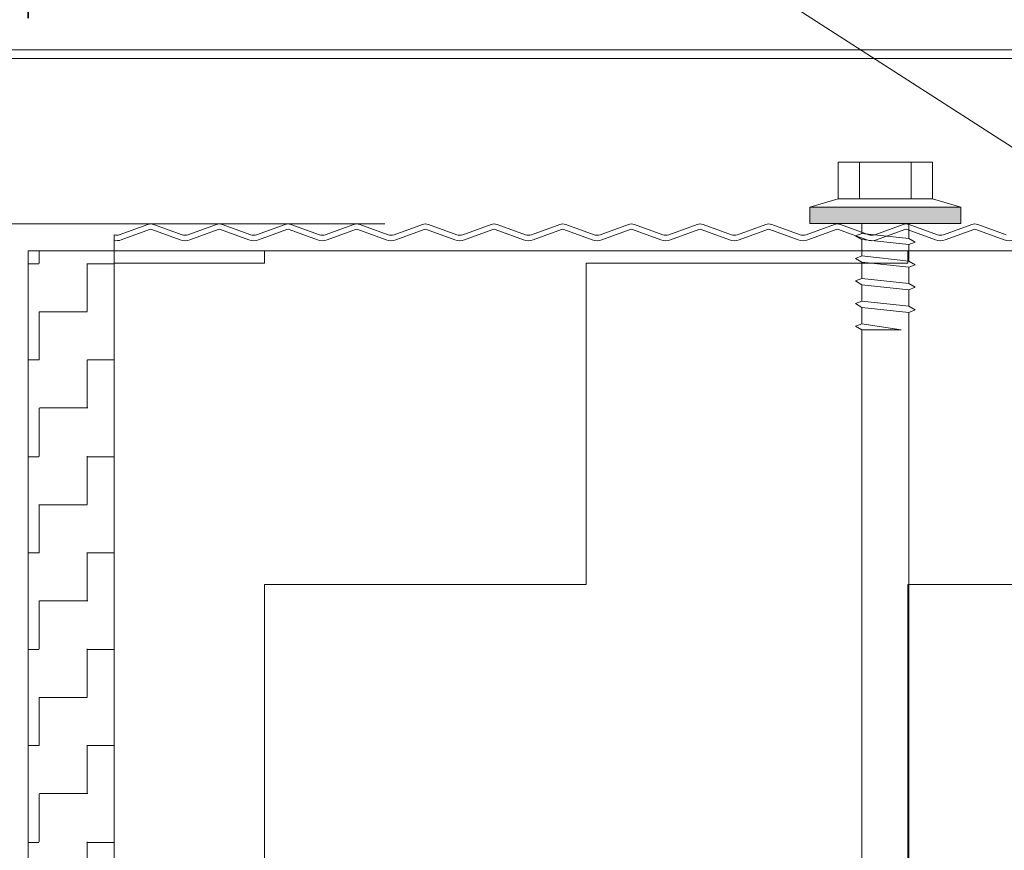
# Model space of a CAD drawing. Header units: metres. Extents: x 1314 to 1415, y -87 to -52.
# Tile 219 of 256: x 1400.7465 to 1400.8613, y -73.4185 to -73.3215. Entities that reach past the tile are written whole.
import ezdxf

# ---------------------------------------------------------------- set-up
doc = ezdxf.new("R2010")
doc.units = ezdxf.units.M
doc.header["$PDMODE"] = 65
for name, pattern in [('AUSGEZOGEN', [0]), ('PUNKT2_S9', [0.0015, 0, -0.0015]), ('STRICHPUNKT2_S5', [0.49999999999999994, 0.35, -0.05, 0.05, -0.05])]:
    doc.linetypes.add(name, pattern=pattern)
doc.layers.add('XR$9$_42143', color=7, linetype='Continuous')
doc.layers.add('XR$9$_42154', color=7, linetype='Continuous')
for name, color, linetype, lineweight in [('XR$9$Achsen', 4, 'AUSGEZOGEN', 13), ('XR$9$Maßlinie 1_50', 7, 'AUSGEZOGEN', 25), ('XR$9$Muster', 4, 'AUSGEZOGEN', 13), ('XR$9$Wand Mauerwerk nt', 7, 'AUSGEZOGEN', 25), ('XR$9$Wand Mauerwerk tr_1', 42, 'AUSGEZOGEN', 18)]:
    doc.layers.add(name, color=color, linetype=linetype, lineweight=lineweight)
doc.styles.add('ARIAL', font='arial.ttf')
doc.dimstyles.new('DIMSTYLE_28', dxfattribs={"dimtxt": 0.04, "dimasz": 0.03, "dimexe": 0, "dimexo": 1e-06, "dimgap": 0.02, "dimtad": 2, "dimdec": 1, "dimlfac": 100, "dimrnd": 0.5, "dimzin": 4, "dimdsep": 46, "dimtxsty": 'ARIAL', "dimblk1": 'ALL_ML_KREIS', "dimblk2": 'ALL_ML_KREIS', "dimsah": 1, "dimcen": 0, "dimse1": 1, "dimse2": 1, "dimclrd": 7, "dimclre": 7, "dimclrt": 7, "dimadec": 0, "dimazin": 0, "dimtfac": 1, "dimtdec": 0, "dimtix": 1, "dimtmove": 2, "dimatfit": 3, "dimfxl": 0, "dimtzin": 0, "dimlwd": 0, "dimlwe": 25, "dimarcsym": 0})
doc.dimstyles.new('DIMSTYLE_29', dxfattribs={"dimtxt": 0.04, "dimasz": 0.03, "dimexe": 0, "dimexo": 1e-06, "dimgap": 0.02, "dimtad": 2, "dimdec": 1, "dimlfac": 100, "dimrnd": 0.5, "dimzin": 4, "dimdsep": 46, "dimtxsty": 'ARIAL', "dimblk1": 'ALL_ML_KREIS', "dimblk2": 'ALL_ML_KREIS', "dimsah": 1, "dimcen": 0, "dimse1": 1, "dimse2": 1, "dimclrd": 7, "dimclre": 7, "dimclrt": 7, "dimadec": 0, "dimazin": 0, "dimtfac": 1, "dimtdec": 0, "dimtix": 1, "dimtmove": 2, "dimatfit": 3, "dimfxl": 0, "dimtvp": 1.2, "dimtzin": 0, "dimlwd": 0, "dimlwe": 25, "dimarcsym": 0})
doc.dimstyles.new('DIMSTYLE_61', dxfattribs={"dimtxt": 0.04, "dimasz": 0.03, "dimexe": 0, "dimexo": 1e-06, "dimgap": 0.02, "dimtad": 2, "dimdec": 3, "dimrnd": 0.005, "dimzin": 4, "dimdsep": 46, "dimtxsty": 'ARIAL', "dimblk1": 'ALL_ML_KREIS', "dimblk2": 'ALL_ML_KREIS', "dimsah": 1, "dimcen": 0, "dimse1": 1, "dimse2": 1, "dimclrd": 7, "dimclre": 7, "dimclrt": 7, "dimadec": 0, "dimazin": 0, "dimtfac": 1, "dimtdec": 0, "dimtix": 1, "dimtmove": 2, "dimatfit": 3, "dimfxl": 0, "dimtzin": 0, "dimlwd": 0, "dimlwe": 25, "dimarcsym": 0})

# ---------------------------------------------------------------- blocks, each defined once
blk = doc.blocks.new('COMPLEXOBJECT_67')
at = {"layer": 'XR$9$_42143', "color": 7, "linetype": 'AUSGEZOGEN', "lineweight": 13, "transparency": 33554687}
for p, q in [((1400.576955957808, -73.32505153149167), (1400.877399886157, -73.32505153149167)), ((1400.577957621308, -73.3260497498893), (1400.876397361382, -73.3260497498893))]:
    blk.add_line(p, q, dxfattribs=at)
blk = doc.blocks.new('COMPLEXOBJECT_68')
at = {"linetype": 'AUSGEZOGEN', "lineweight": 35, "transparency": 33554687}
h = blk.add_hatch(color=7, dxfattribs=at)
h.set_gradient(color2=(0, 0, 0), one_color=1)
h.paths.add_polyline_path([(1400.838627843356, -73.34341521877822), (1400.838627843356, -73.34532811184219), (1400.856228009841, -73.34341521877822)], flags=0)
h = blk.add_hatch(color=7, dxfattribs=at)
h.set_gradient(color2=(0, 0, 0), one_color=1)
h.paths.add_polyline_path([(1400.838627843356, -73.34532811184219), (1400.856228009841, -73.34532811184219), (1400.856228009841, -73.34341521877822)], flags=0)
at = {"color": 7, "linetype": 'AUSGEZOGEN', "lineweight": 13, "transparency": 33554687}
for p, q in [((1400.841927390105, -73.33815024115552), (1400.841927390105, -73.34245748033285)), ((1400.847430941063, -73.33815024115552), (1400.841927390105, -73.33815024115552)), ((1400.844404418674, -73.33815024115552), (1400.844404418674, -73.34245748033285)), ((1400.852927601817, -73.33815024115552), (1400.847430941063, -73.33815024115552)), ((1400.85045401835, -73.33815024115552), (1400.85045401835, -73.34245748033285)), ((1400.852927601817, -73.34245748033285), (1400.852927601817, -73.33815024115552)), ((1400.838629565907, -73.34341349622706), (1400.841927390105, -73.34245748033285)), ((1400.841927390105, -73.34245748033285), (1400.852927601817, -73.34245748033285)), ((1400.856229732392, -73.34341349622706), (1400.852927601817, -73.34245748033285)), ((1400.838629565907, -73.34532897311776), (1400.838629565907, -73.34341349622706)), ((1400.838629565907, -73.34341349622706), (1400.856229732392, -73.34341349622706)), ((1400.856229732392, -73.34341349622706), (1400.856229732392, -73.34532897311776)), ((1400.856229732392, -73.34532897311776), (1400.838629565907, -73.34532897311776)), ((1400.844679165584, -73.34532897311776), (1400.844679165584, -73.34646844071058)), ((1400.85017927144, -73.34706142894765), (1400.85017927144, -73.34532897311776)), ((1400.844679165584, -73.34646844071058), (1400.843963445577, -73.34675438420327)), ((1400.843963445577, -73.34675438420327), (1400.844679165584, -73.34719535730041)), ((1400.85017927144, -73.34706142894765), (1400.844679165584, -73.34646844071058)), ((1400.844679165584, -73.34719191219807), (1400.844679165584, -73.34910394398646)), ((1400.844679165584, -73.34719535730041), (1400.85017927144, -73.34777757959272)), ((1400.850894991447, -73.34749163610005), (1400.85017927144, -73.34706142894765)), ((1400.85017927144, -73.34777757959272), (1400.850894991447, -73.34749163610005)), ((1400.85017927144, -73.34969305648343), (1400.85017927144, -73.34777757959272)), ((1400.844679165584, -73.34910394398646), (1400.843963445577, -73.34938945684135)), ((1400.85017927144, -73.34969650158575), (1400.844679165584, -73.34910394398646)), ((1400.843963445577, -73.34938945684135), (1400.844679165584, -73.3498304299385)), ((1400.844679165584, -73.34982698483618), (1400.844679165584, -73.35174246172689)), ((1400.844679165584, -73.3498304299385), (1400.85017927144, -73.35041609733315)), ((1400.850894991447, -73.35012670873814), (1400.85017927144, -73.34969650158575)), ((1400.85017927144, -73.35041609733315), (1400.850894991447, -73.35012670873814)), ((1400.85017927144, -73.35232812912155), (1400.85017927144, -73.35041609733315)), ((1400.844679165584, -73.35174246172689), (1400.843963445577, -73.35202840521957)), ((1400.843963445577, -73.35202840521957), (1400.844679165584, -73.35246937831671)), ((1400.85017927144, -73.35233544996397), (1400.844679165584, -73.35174246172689)), ((1400.844679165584, -73.35246593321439), (1400.844679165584, -73.35437796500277)), ((1400.844679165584, -73.35246937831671), (1400.85017927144, -73.35305160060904)), ((1400.850894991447, -73.35276565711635), (1400.85017927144, -73.35233544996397)), ((1400.85017927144, -73.35305160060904), (1400.850894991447, -73.35276565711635)), ((1400.85017927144, -73.35496707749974), (1400.85017927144, -73.35305160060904)), ((1400.844679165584, -73.35437796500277), (1400.843963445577, -73.35466347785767)), ((1400.843963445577, -73.35466347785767), (1400.844679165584, -73.35510445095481)), ((1400.85017927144, -73.35497052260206), (1400.844679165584, -73.35437796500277)), ((1400.844679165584, -73.35510100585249), (1400.844679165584, -73.3570164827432)), ((1400.844679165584, -73.35510445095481), (1400.85017927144, -73.35569011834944)), ((1400.850894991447, -73.35540116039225), (1400.85017927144, -73.35497052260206)), ((1400.85017927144, -73.35569011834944), (1400.850894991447, -73.35540116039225)), ((1400.85017927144, -73.5076850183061), (1400.85017927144, -73.35569011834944)), ((1400.844679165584, -73.3570164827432), (1400.843963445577, -73.35729898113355)), ((1400.849255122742, -73.3577399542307), (1400.844679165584, -73.3570164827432)), ((1400.843963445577, -73.35729898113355), (1400.844679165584, -73.3577399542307)), ((1400.844679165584, -73.3577399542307), (1400.844679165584, -73.5076850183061)), ((1400.844679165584, -73.3577399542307), (1400.849255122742, -73.3577399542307)), ((1400.844679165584, -73.48099021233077), (1400.843963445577, -73.48127572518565)), ((1400.85017927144, -73.48158276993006), (1400.844679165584, -73.48099021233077)), ((1400.843963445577, -73.48127572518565), (1400.844679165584, -73.4817166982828)), ((1400.844679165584, -73.48171325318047), (1400.844679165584, -73.48362528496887)), ((1400.844679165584, -73.4817166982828), (1400.85017927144, -73.48230236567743)), ((1400.850894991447, -73.48201297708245), (1400.85017927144, -73.48158276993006)), ((1400.85017927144, -73.48230236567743), (1400.850894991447, -73.48201297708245)), ((1400.85017927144, -73.48421439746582), (1400.85017927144, -73.48230236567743)), ((1400.844679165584, -73.48362528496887), (1400.843963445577, -73.48391467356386)), ((1400.843963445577, -73.48391467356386), (1400.844679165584, -73.484355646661)), ((1400.85017927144, -73.48422171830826), (1400.844679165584, -73.48362528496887)), ((1400.844679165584, -73.48434875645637), (1400.844679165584, -73.48626423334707)), ((1400.844679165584, -73.484355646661), (1400.85017927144, -73.48493786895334)), ((1400.850894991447, -73.48465192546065), (1400.85017927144, -73.48422171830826)), ((1400.85017927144, -73.48493786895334), (1400.850894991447, -73.48465192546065)), ((1400.85017927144, -73.48685334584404), (1400.85017927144, -73.48493786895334)), ((1400.844679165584, -73.48626423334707), (1400.843963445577, -73.48654974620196)), ((1400.843963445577, -73.48654974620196), (1400.844679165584, -73.48699071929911)), ((1400.85017927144, -73.48685679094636), (1400.844679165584, -73.48626423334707)), ((1400.850894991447, -73.48728699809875), (1400.85017927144, -73.48685679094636)), ((1400.844679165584, -73.48698727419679), (1400.844679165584, -73.4889027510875)), ((1400.844679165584, -73.48699071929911), (1400.85017927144, -73.48757294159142)), ((1400.85017927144, -73.48757294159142), (1400.850894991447, -73.48728699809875)), ((1400.85017927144, -73.48948841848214), (1400.85017927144, -73.48757294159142)), ((1400.844679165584, -73.4889027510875), (1400.843963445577, -73.48918869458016)), ((1400.843963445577, -73.48918869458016), (1400.844679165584, -73.48962966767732)), ((1400.85017927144, -73.48949573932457), (1400.844679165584, -73.4889027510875)), ((1400.844679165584, -73.48962966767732), (1400.85017927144, -73.49021188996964)), ((1400.850894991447, -73.48992594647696), (1400.85017927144, -73.48949573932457)), ((1400.85017927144, -73.49021188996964), (1400.850894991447, -73.48992594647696)), ((1400.844679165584, -73.49153825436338), (1400.843963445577, -73.49182376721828)), ((1400.843963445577, -73.49182376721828), (1400.844679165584, -73.4922647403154)), ((1400.85017927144, -73.49213081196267), (1400.844679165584, -73.49153825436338)), ((1400.844679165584, -73.49225785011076), (1400.844679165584, -73.49417332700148)), ((1400.844679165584, -73.4922647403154), (1400.85017927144, -73.49284696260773)), ((1400.850894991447, -73.49256101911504), (1400.85017927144, -73.49213081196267)), ((1400.85017927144, -73.49284696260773), (1400.850894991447, -73.49256101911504)), ((1400.85017927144, -73.49476243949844), (1400.85017927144, -73.49284696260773)), ((1400.844679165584, -73.49417332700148), (1400.843963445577, -73.49445927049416)), ((1400.843963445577, -73.49445927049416), (1400.844679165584, -73.4949002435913)), ((1400.85017927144, -73.49476588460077), (1400.844679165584, -73.49417332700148)), ((1400.844679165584, -73.49489679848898), (1400.844679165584, -73.4968122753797)), ((1400.844679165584, -73.4949002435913), (1400.85017927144, -73.49548591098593)), ((1400.850894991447, -73.49519652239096), (1400.85017927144, -73.49476588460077)), ((1400.85017927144, -73.49548591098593), (1400.850894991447, -73.49519652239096)), ((1400.85017927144, -73.49739794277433), (1400.85017927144, -73.49548591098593)), ((1400.844679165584, -73.4968122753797), (1400.843963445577, -73.49709778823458)), ((1400.843963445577, -73.49709778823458), (1400.844679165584, -73.49753876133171)), ((1400.85017927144, -73.49740483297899), (1400.844679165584, -73.4968122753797)), ((1400.844679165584, -73.4975353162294), (1400.844679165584, -73.49944734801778)), ((1400.844679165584, -73.49753876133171), (1400.85017927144, -73.49812098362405)), ((1400.850894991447, -73.49783547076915), (1400.85017927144, -73.49740483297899)), ((1400.85017927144, -73.49812098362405), (1400.850894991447, -73.49783547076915)), ((1400.85017927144, -73.50003646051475), (1400.85017927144, -73.49812098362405)), ((1400.844679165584, -73.49944734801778), (1400.843963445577, -73.49973673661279)), ((1400.85017927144, -73.50004033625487), (1400.844679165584, -73.49944734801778)), ((1400.843963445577, -73.49973673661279), (1400.844679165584, -73.50017426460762)), ((1400.844679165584, -73.5001708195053), (1400.844679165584, -73.502086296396)), ((1400.844679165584, -73.50017426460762), (1400.85017927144, -73.50075993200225)), ((1400.850894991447, -73.50047398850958), (1400.85017927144, -73.50004033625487)), ((1400.85017927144, -73.50075993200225), (1400.850894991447, -73.50047398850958)), ((1400.844679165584, -73.502086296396), (1400.843963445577, -73.50237180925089)), ((1400.843963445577, -73.50237180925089), (1400.844679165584, -73.50280933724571)), ((1400.849255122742, -73.50280933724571), (1400.844679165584, -73.502086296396)), ((1400.844679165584, -73.50280933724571), (1400.849255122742, -73.50280933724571)), ((1400.845924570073, -73.50431226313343), (1400.844679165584, -73.50281278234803)), ((1400.846824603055, -73.50599131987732), (1400.845924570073, -73.50431226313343)), ((1400.847328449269, -73.50776942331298), (1400.846824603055, -73.50599131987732)), ((1400.844679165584, -73.5076850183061), (1400.847430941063, -73.5096004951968)), ((1400.847430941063, -73.5096004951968), (1400.847328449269, -73.50776942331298)), ((1400.847801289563, -73.50863026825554), (1400.847678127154, -73.50881027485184)), ((1400.84794598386, -73.50846447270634), (1400.847801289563, -73.50863026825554)), ((1400.848112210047, -73.50830944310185), (1400.84794598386, -73.50846447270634)), ((1400.848295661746, -73.50816819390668), (1400.848112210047, -73.50830944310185)), ((1400.848492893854, -73.50804115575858), (1400.848295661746, -73.50816819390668)), ((1400.848447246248, -73.50907813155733), (1400.849371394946, -73.50843605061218)), ((1400.848708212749, -73.50793177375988), (1400.848492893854, -73.50804115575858)), ((1400.849174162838, -73.50776942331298), (1400.848708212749, -73.50793177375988)), ((1400.849671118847, -73.50768846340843), (1400.849174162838, -73.50776942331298)), ((1400.849371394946, -73.50843605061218), (1400.85017927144, -73.5076850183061)), ((1400.85017927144, -73.5076850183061), (1400.849671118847, -73.50768846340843)), ((1400.847430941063, -73.5096004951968), (1400.848447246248, -73.50907813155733)), ((1400.847469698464, -73.5093253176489), (1400.847430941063, -73.5096004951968)), ((1400.847550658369, -73.50906047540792), (1400.847469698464, -73.5093253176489)), ((1400.847678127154, -73.50881027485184), (1400.847550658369, -73.50906047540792))]:
    blk.add_line(p, q, dxfattribs=at)
blk = doc.blocks.new('ALL_ML_KREIS')
at = {"color": 0, "linetype": 'ByBlock', "lineweight": -2}
for p, q in [((0, -0.5), (0, 0.5)), ((-1, 0), (0.5, 0))]:
    blk.add_line(p, q, dxfattribs=at)
blk.add_circle((0, 0), 0.15, dxfattribs=at)
blk = doc.blocks.new('*D605')
at = {"layer": 'DEFPOINTS', "color": 7, "linetype": 'AUSGEZOGEN', "lineweight": 25, "transparency": 33554687}
for p in [(1400.769759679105, -73.34536920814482), (1400.480862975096, -73.49536920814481), (1400.853245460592, -73.49536920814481)]:
    blk.add_point(p, dxfattribs=at)
at = {"layer": 'XR$9$Maßlinie 1_50', "color": 7, "linetype": 'AUSGEZOGEN', "lineweight": -2, "transparency": 33554687}
blk.add_line((1400.480862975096, -73.49536920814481), (1400.480862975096, -73.34536920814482), dxfattribs=at)
at = {"layer": 'XR$9$Maßlinie 1_50', "color": 7, "linetype": 'AUSGEZOGEN', "lineweight": 25, "transparency": 33554687, "xscale": 0.03, "yscale": 0.03, "zscale": 0.03}
for p, rotation in [((1400.480862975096, -73.34536920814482), 90), ((1400.480862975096, -73.49536920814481), 270)]:
    blk.add_blockref('ALL_ML_KREIS', p, dxfattribs=dict(at, rotation=rotation))
at = {"layer": 'XR$9$Maßlinie 1_50', "color": 7, "linetype": 'AUSGEZOGEN', "lineweight": 25, "transparency": 33554687, "insert": (1400.450180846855, -73.42232828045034), "char_height": 0.04, "width": 0.16, "attachment_point": 5, "rotation": 90, "style": 'ARIAL'}
blk.add_mtext('\\A1;{\\A1;{15\\H0.026400;\\S^ ;}}', dxfattribs=at)
blk = doc.blocks.new('*D620')
at = {"layer": 'DEFPOINTS', "color": 7, "linetype": 'AUSGEZOGEN', "lineweight": 25, "transparency": 33554687}
for p in [(1400.597528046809, -73.11664860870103), (1400.597528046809, -73.34912596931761), (1400.747467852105, -73.51481079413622)]:
    blk.add_point(p, dxfattribs=at)
at = {"layer": 'XR$9$Maßlinie 1_50', "color": 7, "linetype": 'AUSGEZOGEN', "lineweight": -2, "transparency": 33554687}
blk.add_line((1400.597528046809, -73.11664860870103), (1400.747467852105, -73.11664860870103), dxfattribs=at)
at = {"layer": 'XR$9$Maßlinie 1_50', "color": 7, "linetype": 'AUSGEZOGEN', "lineweight": 25, "transparency": 33554687, "xscale": 0.03, "yscale": 0.03, "zscale": 0.03, "rotation": 180}
blk.add_blockref('ALL_ML_KREIS', (1400.597528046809, -73.11664860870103), dxfattribs=at)
at = {"layer": 'XR$9$Maßlinie 1_50', "color": 7, "linetype": 'AUSGEZOGEN', "lineweight": 25, "transparency": 33554687, "xscale": 0.03, "yscale": 0.03, "zscale": 0.03}
blk.add_blockref('ALL_ML_KREIS', (1400.747467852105, -73.11664860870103), dxfattribs=at)
at = {"layer": 'XR$9$Maßlinie 1_50', "color": 7, "linetype": 'AUSGEZOGEN', "lineweight": 25, "transparency": 33554687, "insert": (1400.670538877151, -73.08596648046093), "char_height": 0.04, "width": 0.16, "attachment_point": 5, "style": 'ARIAL'}
blk.add_mtext('\\A1;{\\A1;{15\\H0.026400;\\S^ ;}}', dxfattribs=at)
blk = doc.blocks.new('*D621')
at = {"layer": 'DEFPOINTS', "color": 7, "linetype": 'AUSGEZOGEN', "lineweight": 25, "transparency": 33554687}
for p in [(1400.747467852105, -73.11664860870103), (1401.696456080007, -73.51113481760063), (1400.747467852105, -73.51481079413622)]:
    blk.add_point(p, dxfattribs=at)
at = {"layer": 'XR$9$Maßlinie 1_50', "color": 7, "linetype": 'AUSGEZOGEN', "lineweight": -2, "transparency": 33554687}
blk.add_line((1400.747467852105, -73.11664860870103), (1401.696456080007, -73.11664860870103), dxfattribs=at)
at = {"layer": 'XR$9$Maßlinie 1_50', "color": 7, "linetype": 'AUSGEZOGEN', "lineweight": 25, "transparency": 33554687, "xscale": 0.03, "yscale": 0.03, "zscale": 0.03, "rotation": 180}
blk.add_blockref('ALL_ML_KREIS', (1400.747467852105, -73.11664860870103), dxfattribs=at)
at = {"layer": 'XR$9$Maßlinie 1_50', "color": 7, "linetype": 'AUSGEZOGEN', "lineweight": 25, "transparency": 33554687, "xscale": 0.03, "yscale": 0.03, "zscale": 0.03}
blk.add_blockref('ALL_ML_KREIS', (1401.696456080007, -73.11664860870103), dxfattribs=at)
at = {"layer": 'XR$9$Maßlinie 1_50', "color": 7, "linetype": 'AUSGEZOGEN', "lineweight": 25, "transparency": 33554687, "insert": (1401.22000289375, -73.08596648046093), "char_height": 0.04, "width": 0.16, "attachment_point": 5, "style": 'ARIAL'}
blk.add_mtext('\\A1;{\\A1;{95\\H0.026400;\\S^ ;}}', dxfattribs=at)
blk = doc.blocks.new('*D632')
at = {"layer": 'DEFPOINTS', "color": 7, "linetype": 'AUSGEZOGEN', "lineweight": 25, "transparency": 33554687}
for p in [(1400.597467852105, -73.22869531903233), (1400.747467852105, -73.34851766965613), (1400.597467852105, -73.69948585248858)]:
    blk.add_point(p, dxfattribs=at)
at = {"layer": 'XR$9$Maßlinie 1_50', "color": 7, "linetype": 'AUSGEZOGEN', "lineweight": -2, "transparency": 33554687}
blk.add_line((1400.597467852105, -73.22869531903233), (1400.747467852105, -73.22869531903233), dxfattribs=at)
at = {"layer": 'XR$9$Maßlinie 1_50', "color": 7, "linetype": 'AUSGEZOGEN', "lineweight": 25, "transparency": 33554687, "xscale": 0.03, "yscale": 0.03, "zscale": 0.03, "rotation": 180}
blk.add_blockref('ALL_ML_KREIS', (1400.597467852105, -73.22869531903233), dxfattribs=at)
at = {"layer": 'XR$9$Maßlinie 1_50', "color": 7, "linetype": 'AUSGEZOGEN', "lineweight": 25, "transparency": 33554687, "xscale": 0.03, "yscale": 0.03, "zscale": 0.03}
blk.add_blockref('ALL_ML_KREIS', (1400.747467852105, -73.22869531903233), dxfattribs=at)
at = {"layer": 'XR$9$Maßlinie 1_50', "color": 7, "linetype": 'AUSGEZOGEN', "lineweight": 25, "transparency": 33554687, "insert": (1400.670508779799, -73.19801319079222), "char_height": 0.04, "width": 0.16, "attachment_point": 5, "style": 'ARIAL'}
blk.add_mtext('\\A1;{\\A1;{15\\H0.026400;\\S^ ;}}', dxfattribs=at)
blk = doc.blocks.new('*D633')
at = {"layer": 'DEFPOINTS', "color": 7, "linetype": 'AUSGEZOGEN', "lineweight": 25, "transparency": 33554687}
for p in [(1400.747467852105, -73.22869531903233), (1400.747467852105, -73.34851766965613), (1400.757468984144, -73.34851766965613)]:
    blk.add_point(p, dxfattribs=at)
at = {"layer": 'XR$9$Maßlinie 1_50', "color": 7, "linetype": 'AUSGEZOGEN', "lineweight": -2, "transparency": 33554687}
blk.add_line((1400.747467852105, -73.22869531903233), (1400.757468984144, -73.22869531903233), dxfattribs=at)
at = {"layer": 'XR$9$Maßlinie 1_50', "color": 7, "linetype": 'AUSGEZOGEN', "lineweight": 25, "transparency": 33554687, "xscale": 0.03, "yscale": 0.03, "zscale": 0.03}
blk.add_blockref('ALL_ML_KREIS', (1400.757468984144, -73.22869531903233), dxfattribs=at)
at = {"layer": 'XR$9$Maßlinie 1_50', "color": 7, "linetype": 'AUSGEZOGEN', "lineweight": 25, "transparency": 33554687, "xscale": 0.03, "yscale": 0.03, "zscale": 0.03, "rotation": 180}
blk.add_blockref('ALL_ML_KREIS', (1400.747467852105, -73.22869531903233), dxfattribs=at)
at = {"layer": 'XR$9$Maßlinie 1_50', "color": 7, "linetype": 'AUSGEZOGEN', "lineweight": 25, "transparency": 33554687, "insert": (1400.75605914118, -73.18369531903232), "char_height": 0.04, "width": 0.12, "attachment_point": 5, "style": 'ARIAL'}
blk.add_mtext('\\A1;{\\A1;{1\\H0.026400;\\S^ ;}}', dxfattribs=at)
blk = doc.blocks.new('*D634')
at = {"layer": 'DEFPOINTS', "color": 7, "linetype": 'AUSGEZOGEN', "lineweight": 25, "transparency": 33554687}
for p in [(1400.757468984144, -73.22869531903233), (1401.821456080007, -73.34623717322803), (1400.757468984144, -73.34851766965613)]:
    blk.add_point(p, dxfattribs=at)
at = {"layer": 'XR$9$Maßlinie 1_50', "color": 7, "linetype": 'AUSGEZOGEN', "lineweight": -2, "transparency": 33554687}
blk.add_line((1400.757468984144, -73.22869531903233), (1401.821456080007, -73.22869531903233), dxfattribs=at)
at = {"layer": 'XR$9$Maßlinie 1_50', "color": 7, "linetype": 'AUSGEZOGEN', "lineweight": 25, "transparency": 33554687, "xscale": 0.03, "yscale": 0.03, "zscale": 0.03, "rotation": 180}
blk.add_blockref('ALL_ML_KREIS', (1400.757468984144, -73.22869531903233), dxfattribs=at)
at = {"layer": 'XR$9$Maßlinie 1_50', "color": 7, "linetype": 'AUSGEZOGEN', "lineweight": 25, "transparency": 33554687, "xscale": 0.03, "yscale": 0.03, "zscale": 0.03}
blk.add_blockref('ALL_ML_KREIS', (1401.821456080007, -73.22869531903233), dxfattribs=at)
at = {"layer": 'XR$9$Maßlinie 1_50', "color": 7, "linetype": 'AUSGEZOGEN', "lineweight": 25, "transparency": 33554687, "insert": (1401.296431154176, -73.19801319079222), "char_height": 0.04, "width": 0.2, "attachment_point": 5, "style": 'ARIAL'}
blk.add_mtext('\\A1;{\\A1;{1.06\\H0.026400;\\S5^ ;}}', dxfattribs=at)
blk = doc.blocks.new('*D635')
at = {"layer": 'DEFPOINTS', "color": 7, "linetype": 'AUSGEZOGEN', "lineweight": 25, "transparency": 33554687}
for p in [(1400.597467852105, -72.99112413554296), (1400.597467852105, -73.36841591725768), (1401.821456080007, -73.4032386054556)]:
    blk.add_point(p, dxfattribs=at)
at = {"layer": 'XR$9$Maßlinie 1_50', "color": 7, "linetype": 'AUSGEZOGEN', "lineweight": -2, "transparency": 33554687}
blk.add_line((1400.597467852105, -72.99112413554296), (1401.821456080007, -72.99112413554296), dxfattribs=at)
at = {"layer": 'XR$9$Maßlinie 1_50', "color": 7, "linetype": 'AUSGEZOGEN', "lineweight": 25, "transparency": 33554687, "xscale": 0.03, "yscale": 0.03, "zscale": 0.03, "rotation": 180}
blk.add_blockref('ALL_ML_KREIS', (1400.597467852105, -72.99112413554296), dxfattribs=at)
at = {"layer": 'XR$9$Maßlinie 1_50', "color": 7, "linetype": 'AUSGEZOGEN', "lineweight": 25, "transparency": 33554687, "xscale": 0.03, "yscale": 0.03, "zscale": 0.03}
blk.add_blockref('ALL_ML_KREIS', (1401.821456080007, -72.99112413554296), dxfattribs=at)
at = {"layer": 'XR$9$Maßlinie 1_50', "color": 7, "linetype": 'AUSGEZOGEN', "lineweight": 25, "transparency": 33554687, "insert": (1401.216430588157, -72.96112413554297), "char_height": 0.04, "width": 0.2, "attachment_point": 5, "style": 'ARIAL'}
blk.add_mtext('\\A1;{\\A1;{1.22\\H0.026400;\\S5^ ;}}', dxfattribs=at)
blk = doc.blocks.new('*D671')
at = {"layer": 'DEFPOINTS', "color": 7, "linetype": 'AUSGEZOGEN', "lineweight": 25, "transparency": 33554687}
for p in [(1400.742025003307, -73.34540478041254), (1400.694194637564, -73.49536920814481), (1400.747467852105, -73.49536920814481)]:
    blk.add_point(p, dxfattribs=at)
at = {"layer": 'XR$9$Maßlinie 1_50', "color": 7, "linetype": 'AUSGEZOGEN', "lineweight": -2, "transparency": 33554687}
blk.add_line((1400.694194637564, -73.49536920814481), (1400.694194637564, -73.34540478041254), dxfattribs=at)
at = {"layer": 'XR$9$Maßlinie 1_50', "color": 7, "linetype": 'AUSGEZOGEN', "lineweight": 25, "transparency": 33554687, "xscale": 0.03, "yscale": 0.03, "zscale": 0.03}
for p, rotation in [((1400.694194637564, -73.34540478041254), 90), ((1400.694194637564, -73.49536920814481), 270)]:
    blk.add_blockref('ALL_ML_KREIS', p, dxfattribs=dict(at, rotation=rotation))
at = {"layer": 'XR$9$Maßlinie 1_50', "color": 7, "linetype": 'AUSGEZOGEN', "lineweight": 25, "transparency": 33554687, "insert": (1400.663512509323, -73.4223460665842), "char_height": 0.04, "width": 0.16, "attachment_point": 5, "rotation": 90, "style": 'ARIAL'}
blk.add_mtext('\\A1;{\\A1;{15\\H0.026400;\\S^ ;}}', dxfattribs=at)

msp = doc.modelspace()

# ---------------------------------------------------------------- hatches: boundary and pattern name
at = {"layer": 'XR$9$Muster', "linetype": 'AUSGEZOGEN', "lineweight": 13, "transparency": 33554687}
h = msp.add_hatch(dxfattribs=at)
h.set_pattern_fill('MUSTER', color=4, scale=0.005625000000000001, angle=90.00000000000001, style=0, pattern_type=2)
h.set_pattern_definition([(90.00000000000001, (-0.01125, 0.01125), (-0.005625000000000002, 0.005625), [0.005625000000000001, -0.005625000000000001]), (180, (-0.01125, 0.01125), (-0.005625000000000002, -0.005625), [0.005625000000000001, -0.005625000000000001])])
h.paths.add_polyline_path([(1400.747467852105, -73.48992635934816), (1400.757468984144, -73.48992635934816), (1400.757468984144, -73.34851766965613), (1400.747467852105, -73.34851766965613)], flags=0)
h = msp.add_hatch(dxfattribs=at)
h.set_pattern_fill('MUSTER', color=4, scale=0.0375, angle=90.00000000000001, style=0, pattern_type=2)
h.set_pattern_definition([(90.00000000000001, (-0.07500000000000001, 0.07499999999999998), (-0.03750000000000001, 0.03749999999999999), [0.0375, -0.0375]), (180, (-0.07500000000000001, 0.07499999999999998), (-0.03750000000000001, -0.03749999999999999), [0.0375, -0.0375])])
h.paths.add_polyline_path([(1401.821456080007, -73.34851766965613), (1400.757468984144, -73.34851766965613), (1400.757468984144, -73.48992635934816), (1401.821456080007, -73.48992635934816)], flags=0)

# ---------------------------------------------------------------- linework, layer by layer
at = {"layer": 'XR$9$_42143', "color": 30, "linetype": 'AUSGEZOGEN', "lineweight": 13, "transparency": 33554687}
for p, q in [((1400.761409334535, -73.34542939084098), (1400.758088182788, -73.34663681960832)), ((1400.765413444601, -73.34663680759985), (1400.762092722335, -73.34542940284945)), ((1400.769417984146, -73.34542939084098), (1400.766096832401, -73.34663681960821)), ((1400.773422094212, -73.34663680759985), (1400.770101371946, -73.34542940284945)), ((1400.777426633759, -73.34542939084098), (1400.774105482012, -73.34663681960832)), ((1400.781430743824, -73.34663680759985), (1400.778110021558, -73.34542940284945)), ((1400.785435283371, -73.34542939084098), (1400.782114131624, -73.34663681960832)), ((1400.789439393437, -73.34663680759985), (1400.786118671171, -73.34542940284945)), ((1400.793443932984, -73.34542939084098), (1400.790122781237, -73.34663681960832)), ((1400.793443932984, -73.34542939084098), (1400.790122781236, -73.34663681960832)), ((1400.79744804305, -73.34663680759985), (1400.794127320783, -73.34542940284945)), ((1400.801452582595, -73.34542939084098), (1400.798131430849, -73.34663681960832)), ((1400.805456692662, -73.34663680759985), (1400.802135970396, -73.34542940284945)), ((1400.809461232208, -73.34542939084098), (1400.806140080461, -73.34663681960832)), ((1400.813465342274, -73.34663680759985), (1400.810144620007, -73.34542940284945)), ((1400.81746988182, -73.34542939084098), (1400.814148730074, -73.34663681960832)), ((1400.821473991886, -73.34663680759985), (1400.81815326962, -73.34542940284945)), ((1400.825478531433, -73.34542939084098), (1400.822157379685, -73.34663681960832)), ((1400.829482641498, -73.34663680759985), (1400.826161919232, -73.34542940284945)), ((1400.833487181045, -73.34542939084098), (1400.830166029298, -73.34663681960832)), ((1400.837491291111, -73.34663680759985), (1400.834170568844, -73.34542940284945)), ((1400.841495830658, -73.34542939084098), (1400.83817467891, -73.34663681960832)), ((1400.845499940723, -73.34663680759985), (1400.842179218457, -73.34542940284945)), ((1400.849504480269, -73.34542939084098), (1400.846183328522, -73.34663681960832)), ((1400.853508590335, -73.34663680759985), (1400.850187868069, -73.34542940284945)), ((1400.857513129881, -73.34542939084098), (1400.854191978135, -73.34663681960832)), ((1400.861517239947, -73.34663680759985), (1400.858196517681, -73.34542940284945)), ((1400.758303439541, -73.3472289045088), (1400.761624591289, -73.34602147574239)), ((1400.761877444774, -73.34602148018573), (1400.765198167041, -73.34722888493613)), ((1400.766312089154, -73.34722890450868), (1400.7696332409, -73.34602147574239)), ((1400.769886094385, -73.34602148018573), (1400.773206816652, -73.34722888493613)), ((1400.774320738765, -73.3472289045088), (1400.777641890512, -73.34602147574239)), ((1400.777894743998, -73.34602148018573), (1400.781215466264, -73.34722888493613)), ((1400.782329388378, -73.3472289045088), (1400.785650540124, -73.34602147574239)), ((1400.78590339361, -73.34602148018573), (1400.789224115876, -73.34722888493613)), ((1400.79033803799, -73.3472289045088), (1400.793659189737, -73.34602147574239)), ((1400.79033803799, -73.3472289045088), (1400.793659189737, -73.34602147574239)), ((1400.793912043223, -73.34602148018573), (1400.797232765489, -73.34722888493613)), ((1400.798346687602, -73.3472289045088), (1400.801667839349, -73.34602147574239)), ((1400.801920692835, -73.34602148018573), (1400.805241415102, -73.34722888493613)), ((1400.806355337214, -73.3472289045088), (1400.809676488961, -73.34602147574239)), ((1400.809929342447, -73.34602148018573), (1400.813250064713, -73.34722888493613)), ((1400.814363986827, -73.3472289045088), (1400.817685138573, -73.34602147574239)), ((1400.817937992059, -73.34602148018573), (1400.821258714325, -73.34722888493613)), ((1400.822372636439, -73.3472289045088), (1400.825693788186, -73.34602147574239)), ((1400.825946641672, -73.34602148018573), (1400.829267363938, -73.34722888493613)), ((1400.830381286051, -73.3472289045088), (1400.833702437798, -73.34602147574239)), ((1400.833955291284, -73.34602148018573), (1400.83727601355, -73.34722888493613)), ((1400.838389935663, -73.3472289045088), (1400.84171108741, -73.34602147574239)), ((1400.841963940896, -73.34602148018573), (1400.845284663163, -73.34722888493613)), ((1400.846398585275, -73.3472289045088), (1400.849719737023, -73.34602147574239)), ((1400.849972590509, -73.34602148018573), (1400.853293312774, -73.34722888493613)), ((1400.854407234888, -73.3472289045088), (1400.857728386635, -73.34602147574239)), ((1400.85798124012, -73.34602148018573), (1400.861301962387, -73.34722888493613))]:
    msp.add_line(p, q, dxfattribs=at)
for centre, radius, start, end in [((1400.761751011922, -73.34636920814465), 0.001, 70.01888399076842, 109.9791024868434), ((1400.769759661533, -73.34636920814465), 0.001, 70.01888399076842, 109.9791024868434), ((1400.777768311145, -73.34636920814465), 0.001, 70.01888399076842, 109.9791024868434), ((1400.785776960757, -73.34636920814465), 0.001, 70.01888399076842, 109.9791024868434), ((1400.79378561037, -73.34636920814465), 0.001, 70.01888399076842, 109.9791024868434), ((1400.79378561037, -73.34636920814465), 0.001, 70.01888399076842, 109.9791024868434), ((1400.801794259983, -73.34636920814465), 0.001, 70.01888399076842, 109.9791024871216), ((1400.809802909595, -73.34636920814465), 0.001, 70.01888399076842, 109.9791024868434), ((1400.817811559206, -73.34636920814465), 0.001, 70.01888399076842, 109.9791024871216), ((1400.825820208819, -73.34636920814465), 0.001, 70.01888399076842, 109.9791024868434), ((1400.833828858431, -73.34636920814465), 0.001, 70.01888399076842, 109.9791024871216), ((1400.841837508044, -73.34636920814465), 0.001, 70.01888397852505, 109.9791024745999), ((1400.849846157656, -73.34636920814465), 0.001, 70.01888397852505, 109.9791024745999), ((1400.857854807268, -73.34636920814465), 0.001, 70.01888399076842, 109.9791024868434), ((1400.757746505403, -73.34569700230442), 0.001, 253.8876787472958, 289.9791024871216), ((1400.761751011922, -73.34636920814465), 0.0003699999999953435, 70.01888398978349, 109.9791025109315), ((1400.765755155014, -73.34569700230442), 0.001, 250.0188839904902, 289.9791024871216), ((1400.769759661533, -73.34636920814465), 0.0003699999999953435, 70.01888398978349, 109.9791025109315), ((1400.773763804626, -73.34569700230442), 0.001, 250.0188839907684, 289.9791024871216), ((1400.777768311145, -73.34636920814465), 0.0003699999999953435, 70.01888398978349, 109.9791025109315), ((1400.781772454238, -73.34569700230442), 0.001, 250.0188839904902, 289.9791024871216), ((1400.785776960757, -73.34636920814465), 0.0003699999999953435, 70.01888398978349, 109.9791025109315), ((1400.789781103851, -73.34569700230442), 0.001, 250.0188839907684, 289.9791024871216), ((1400.789781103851, -73.34569700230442), 0.001, 250.0188839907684, 289.9791024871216), ((1400.79378561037, -73.34636920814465), 0.0003699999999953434, 70.01888398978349, 109.9791025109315), ((1400.79378561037, -73.34636920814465), 0.0003699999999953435, 70.01888398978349, 109.9791025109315), ((1400.797789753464, -73.34569700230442), 0.001, 250.0188839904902, 289.9791024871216), ((1400.801794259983, -73.34636920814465), 0.0003700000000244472, 70.01888399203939, 109.9791025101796), ((1400.805798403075, -73.34569700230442), 0.001, 250.0188839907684, 289.9791024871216), ((1400.809802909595, -73.34636920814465), 0.0003699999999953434, 70.01888398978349, 109.9791025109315), ((1400.813807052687, -73.34569700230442), 0.001, 250.0188839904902, 289.9791024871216), ((1400.817811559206, -73.34636920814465), 0.0003700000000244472, 70.01888399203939, 109.9791025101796), ((1400.8218157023, -73.34569700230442), 0.001, 250.0188839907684, 289.9791024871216), ((1400.825820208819, -73.34636920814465), 0.0003699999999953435, 70.01888398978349, 109.9791024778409), ((1400.829824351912, -73.34569700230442), 0.001, 250.0188839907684, 289.9791024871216), ((1400.833828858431, -73.34636920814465), 0.0003700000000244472, 70.01888395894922, 109.979102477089), ((1400.837833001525, -73.34569700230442), 0.001, 250.0188839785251, 289.9791024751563), ((1400.841837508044, -73.34636920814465), 0.0003699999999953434, 70.01888395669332, 109.9791024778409), ((1400.845841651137, -73.34569700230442), 0.001, 250.0188839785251, 289.9791024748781), ((1400.849846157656, -73.34636920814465), 0.0003699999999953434, 70.01888395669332, 109.9791024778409), ((1400.853850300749, -73.34569700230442), 0.001, 250.0188839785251, 289.9791024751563), ((1400.857854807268, -73.34636920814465), 0.0003699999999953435, 70.01888398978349, 109.9791025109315), ((1400.757746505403, -73.34569700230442), 0.001630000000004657, 260.1971542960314, 289.9791024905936), ((1400.765755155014, -73.34569700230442), 0.001630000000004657, 250.0188839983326, 289.9791024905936), ((1400.773763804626, -73.34569700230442), 0.001630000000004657, 250.0188839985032, 289.9791024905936), ((1400.781772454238, -73.34569700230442), 0.001630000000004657, 250.0188839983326, 289.9791024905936), ((1400.789781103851, -73.34569700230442), 0.001630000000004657, 250.0188839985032, 289.9791024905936), ((1400.789781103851, -73.34569700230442), 0.001630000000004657, 250.0188839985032, 289.9791024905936), ((1400.797789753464, -73.34569700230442), 0.001630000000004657, 250.0188839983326, 289.9791024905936), ((1400.805798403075, -73.34569700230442), 0.001630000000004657, 250.0188839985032, 289.9791024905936), ((1400.813807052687, -73.34569700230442), 0.001630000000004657, 250.0188839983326, 289.9791024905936), ((1400.8218157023, -73.34569700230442), 0.001629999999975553, 250.0188839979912, 289.9791024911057), ((1400.829824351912, -73.34569700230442), 0.001630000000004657, 250.0188839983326, 289.9791024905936), ((1400.837833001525, -73.34569700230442), 0.001629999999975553, 250.0188839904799, 289.9791024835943), ((1400.845841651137, -73.34569700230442), 0.001630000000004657, 250.018883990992, 289.9791024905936), ((1400.853850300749, -73.34569700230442), 0.001630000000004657, 250.0188839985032, 289.9791024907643), ((1400.861858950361, -73.34569700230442), 0.001630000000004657, 250.0188839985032, 289.9791024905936)]:
    msp.add_arc(centre, radius, start, end, dxfattribs=at)
at = {"layer": 'XR$9$_42154', "color": 51, "linetype": 'AUSGEZOGEN', "lineweight": 13, "transparency": 33554687}
for p, q in [((1400.757468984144, -73.34851766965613), (1400.757468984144, -73.34665772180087)), ((1400.761624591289, -73.34602147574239), (1400.758303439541, -73.3472289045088)), ((1400.765198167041, -73.34722888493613), (1400.761877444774, -73.34602148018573)), ((1400.7696332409, -73.34602147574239), (1400.766312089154, -73.34722890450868)), ((1400.773206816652, -73.34722888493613), (1400.769886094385, -73.34602148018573)), ((1400.777641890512, -73.34602147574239), (1400.774320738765, -73.3472289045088)), ((1400.781215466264, -73.34722888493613), (1400.777894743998, -73.34602148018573)), ((1400.785650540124, -73.34602147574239), (1400.782329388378, -73.3472289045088)), ((1400.789224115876, -73.34722888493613), (1400.78590339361, -73.34602148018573)), ((1400.793659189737, -73.34602147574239), (1400.79033803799, -73.3472289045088)), ((1400.793659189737, -73.34602147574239), (1400.79033803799, -73.3472289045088)), ((1400.797232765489, -73.34722888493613), (1400.793912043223, -73.34602148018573)), ((1400.801667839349, -73.34602147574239), (1400.798346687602, -73.3472289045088)), ((1400.805241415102, -73.34722888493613), (1400.801920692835, -73.34602148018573)), ((1400.809676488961, -73.34602147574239), (1400.806355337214, -73.3472289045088)), ((1400.813250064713, -73.34722888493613), (1400.809929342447, -73.34602148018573)), ((1400.817685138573, -73.34602147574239), (1400.814363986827, -73.3472289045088)), ((1400.821258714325, -73.34722888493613), (1400.817937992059, -73.34602148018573)), ((1400.825693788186, -73.34602147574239), (1400.822372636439, -73.3472289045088)), ((1400.829267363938, -73.34722888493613), (1400.825946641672, -73.34602148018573)), ((1400.833702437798, -73.34602147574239), (1400.830381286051, -73.3472289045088)), ((1400.83727601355, -73.34722888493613), (1400.833955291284, -73.34602148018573)), ((1400.84171108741, -73.34602147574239), (1400.838389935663, -73.3472289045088)), ((1400.845284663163, -73.34722888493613), (1400.841963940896, -73.34602148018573)), ((1400.849719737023, -73.34602147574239), (1400.846398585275, -73.3472289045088)), ((1400.853293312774, -73.34722888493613), (1400.849972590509, -73.34602148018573)), ((1400.857728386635, -73.34602147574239), (1400.854407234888, -73.3472289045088)), ((1400.861301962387, -73.34722888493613), (1400.85798124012, -73.34602148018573)), ((1400.757468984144, -73.4923692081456), (1400.757468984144, -73.34851766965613))]:
    msp.add_line(p, q, dxfattribs=at)
for centre, radius, start, end in [((1400.761751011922, -73.34636920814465), 0.0003699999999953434, 70.01888398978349, 109.9791025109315), ((1400.769759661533, -73.34636920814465), 0.0003699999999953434, 70.01888398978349, 109.9791025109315), ((1400.777768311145, -73.34636920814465), 0.0003699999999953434, 70.01888398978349, 109.9791025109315), ((1400.785776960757, -73.34636920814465), 0.0003699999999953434, 70.01888398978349, 109.9791025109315), ((1400.79378561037, -73.34636920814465), 0.0003699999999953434, 70.01888398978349, 109.9791025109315), ((1400.79378561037, -73.34636920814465), 0.0003699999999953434, 70.01888398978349, 109.9791025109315), ((1400.801794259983, -73.34636920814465), 0.0003700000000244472, 70.01888399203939, 109.9791025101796), ((1400.809802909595, -73.34636920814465), 0.0003699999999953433, 70.01888398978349, 109.9791025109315), ((1400.817811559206, -73.34636920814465), 0.0003700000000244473, 70.01888399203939, 109.9791025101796), ((1400.825820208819, -73.34636920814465), 0.0003699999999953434, 70.01888398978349, 109.9791024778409), ((1400.833828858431, -73.34636920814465), 0.0003700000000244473, 70.01888395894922, 109.979102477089), ((1400.841837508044, -73.34636920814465), 0.0003699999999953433, 70.01888395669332, 109.9791024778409), ((1400.849846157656, -73.34636920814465), 0.0003699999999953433, 70.01888395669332, 109.9791024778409), ((1400.857854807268, -73.34636920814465), 0.0003699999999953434, 70.01888398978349, 109.9791025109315), ((1400.757746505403, -73.34569700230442), 0.001630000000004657, 260.1971542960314, 289.9791024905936), ((1400.765755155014, -73.34569700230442), 0.001630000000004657, 250.0188839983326, 289.9791024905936), ((1400.773763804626, -73.34569700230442), 0.001630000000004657, 250.0188839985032, 289.9791024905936), ((1400.781772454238, -73.34569700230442), 0.001630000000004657, 250.0188839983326, 289.9791024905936), ((1400.789781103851, -73.34569700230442), 0.001630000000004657, 250.0188839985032, 289.9791024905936), ((1400.789781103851, -73.34569700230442), 0.001630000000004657, 250.0188839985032, 289.9791024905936), ((1400.797789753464, -73.34569700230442), 0.001630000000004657, 250.0188839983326, 289.9791024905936), ((1400.805798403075, -73.34569700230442), 0.001630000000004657, 250.0188839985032, 289.9791024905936), ((1400.813807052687, -73.34569700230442), 0.001630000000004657, 250.0188839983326, 289.9791024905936), ((1400.8218157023, -73.34569700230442), 0.001629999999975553, 250.0188839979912, 289.9791024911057), ((1400.829824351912, -73.34569700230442), 0.001630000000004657, 250.0188839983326, 289.9791024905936), ((1400.837833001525, -73.34569700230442), 0.001629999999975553, 250.0188839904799, 289.9791024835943), ((1400.845841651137, -73.34569700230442), 0.001630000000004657, 250.018883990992, 289.9791024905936), ((1400.853850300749, -73.34569700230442), 0.001629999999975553, 250.0188839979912, 289.9791024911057), ((1400.861858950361, -73.34569700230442), 0.001630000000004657, 250.0188839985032, 289.9791024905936)]:
    msp.add_arc(centre, radius, start, end, dxfattribs=at)
at = {"layer": 'XR$9$Achsen', "color": 4, "linetype": 'STRICHPUNKT2_S5', "lineweight": 35, "transparency": 33554687}
msp.add_line((1400.747467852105, -74.62136920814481), (1400.747467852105, -72.90253014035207), dxfattribs=at)
at = {"layer": 'XR$9$Wand Mauerwerk nt', "color": 7, "linetype": 'AUSGEZOGEN', "lineweight": 13, "transparency": 33554687}
for p in [(1400.747467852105, -73.48992635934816), (1401.821456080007, -73.34851766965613)]:
    msp.add_line(p, (1400.747467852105, -73.34851766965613), dxfattribs=at)
at = {"layer": 'XR$9$Wand Mauerwerk tr_1', "color": 4, "linetype": 'AUSGEZOGEN', "lineweight": 13, "transparency": 33554687}
msp.add_line((1400.878984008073, -73.34722890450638), (1400.776353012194, -73.28111352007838), dxfattribs=at)
at = {"layer": 'XR$9$Wand Mauerwerk tr_1', "color": 52, "linetype": 'PUNKT2_S9', "lineweight": 13, "transparency": 33554687}
msp.add_line((1400.289040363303, -73.345369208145), (1402.123160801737, -73.3453692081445), dxfattribs=at)

# ---------------------------------------------------------------- block references
at = {"color": 7, "linetype": 'AUSGEZOGEN', "lineweight": 13, "transparency": 33554687}
msp.add_blockref('COMPLEXOBJECT_68', (0, 0), dxfattribs=at)
at = {"layer": 'XR$9$_42143', "color": 7, "linetype": 'AUSGEZOGEN', "lineweight": 13, "transparency": 33554687}
msp.add_blockref('COMPLEXOBJECT_67', (0, 0), dxfattribs=at)

# ---------------------------------------------------------------- dimensions: what is measured, and where the dimension line sits
at = {"layer": 'XR$9$Maßlinie 1_50', "color": 7, "linetype": 'AUSGEZOGEN', "lineweight": 25, "transparency": 33554687}
for base, p1, p2, dimstyle, picture, middle in [((1401.821456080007, -72.99112413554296), (1400.597467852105, -73.36841491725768), (1401.821456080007, -73.4032376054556), 'DIMSTYLE_61', '*D635', (1401.216430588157, -72.96112413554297)), ((1400.747467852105, -73.11664860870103), (1400.597528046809, -73.34912496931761), (1400.747467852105, -73.51480979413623), 'DIMSTYLE_28', '*D620', (1400.670538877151, -73.08596648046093)), ((1401.696456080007, -73.11664860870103), (1400.747467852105, -73.51480979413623), (1401.696456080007, -73.51113381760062), 'DIMSTYLE_28', '*D621', (1401.22000289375, -73.08596648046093)), ((1400.757468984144, -73.22869531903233), (1400.747467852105, -73.34851666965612), (1400.757468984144, -73.34851666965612), 'DIMSTYLE_29', '*D633', (1400.75605914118, -73.18369531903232)), ((1401.821456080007, -73.22869531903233), (1400.757468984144, -73.34851666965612), (1401.821456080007, -73.34623617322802), 'DIMSTYLE_61', '*D634', (1401.296431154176, -73.19801319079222)), ((1400.747467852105, -73.22869531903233), (1400.597467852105, -73.69948485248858), (1400.747467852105, -73.34851666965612), 'DIMSTYLE_28', '*D632', (1400.670508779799, -73.19801319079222))]:
    dim = msp.add_linear_dim(base=base, p1=p1, p2=p2, dimstyle=dimstyle, override={"dimpost": '<>', "dimclrd": 7, "dimclre": 7, "dimclrt": 7, "dimlwd": 0, "dimlwe": 25}, dxfattribs=at)
    dim.commit()
    dim.dimension.update_dxf_attribs({"geometry": picture, "text_midpoint": middle, "dimtype": 160})
for base, p1, p2, picture, middle in [((1400.480862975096, -73.34536920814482), (1400.853244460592, -73.49536920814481), (1400.769758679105, -73.34536920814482), '*D605', (1400.450180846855, -73.42232828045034)), ((1400.694194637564, -73.34540478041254), (1400.747466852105, -73.49536920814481), (1400.742024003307, -73.34540478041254), '*D671', (1400.663512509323, -73.4223460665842))]:
    dim = msp.add_linear_dim(base=base, p1=p1, p2=p2, angle=90, dimstyle='DIMSTYLE_28', override={"dimpost": '<>', "dimclrd": 7, "dimclre": 7, "dimclrt": 7, "dimlwd": 0, "dimlwe": 25}, dxfattribs=at)
    dim.commit()
    dim.dimension.update_dxf_attribs({"geometry": picture, "text_midpoint": middle, "dimtype": 160})

doc.saveas('drawing.dxf')
